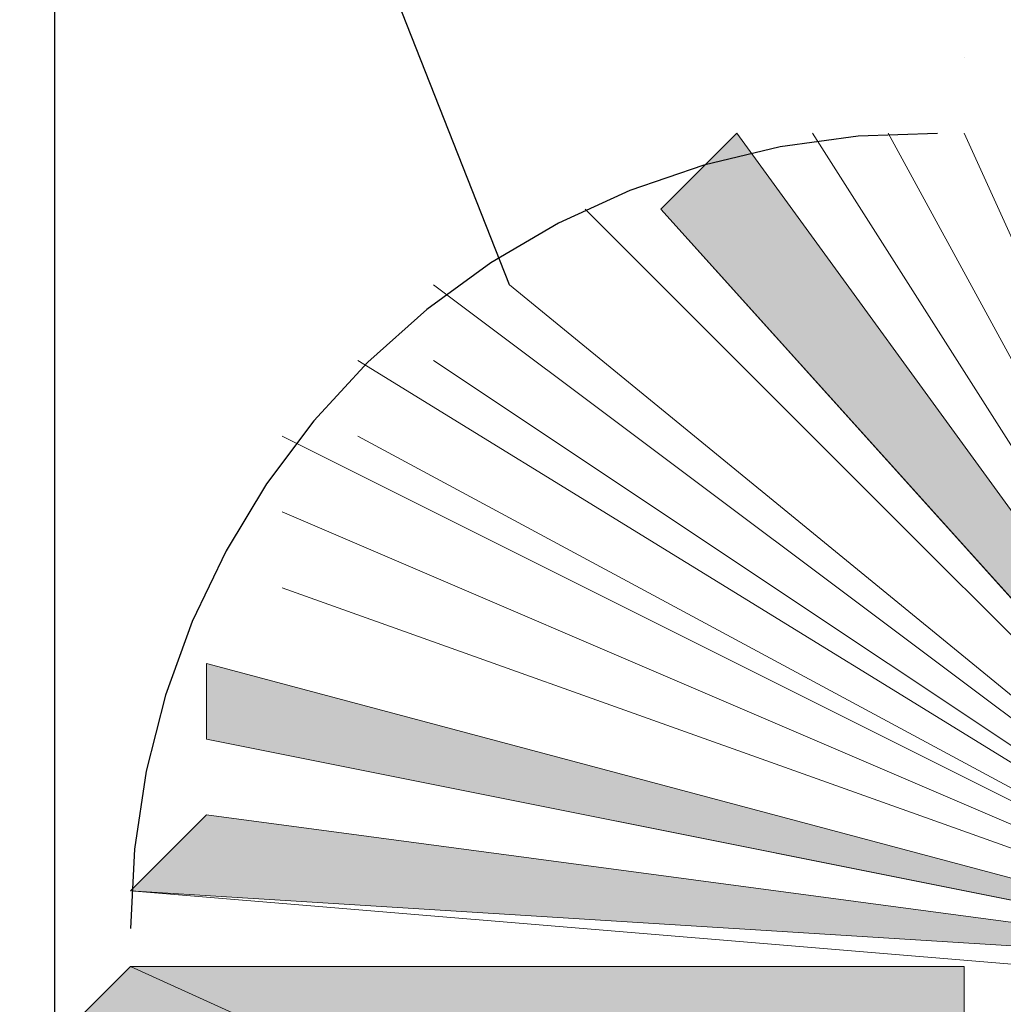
# Model space of a CAD drawing. Header units: millimetres. Extents: x 0 to 420, y 0 to 297.
# Tile 17 of 100: x 63.777 to 64.326, y 194.373 to 194.924. Entities that reach past the tile are written whole.
import ezdxf

# ---------------------------------------------------------------- set-up
doc = ezdxf.new("R2010")
doc.units = ezdxf.units.MM
doc.layers.add('FILL_FFFFFF', color=7, linetype='Continuous', true_color=0xffffff)
doc.layers.add('LINE_FFFFFF', color=7, linetype='Continuous', true_color=0xffffff)
doc.layers.add('LINE_000000', color=7, linetype='Continuous')

msp = doc.modelspace()

# ---------------------------------------------------------------- hatches: boundary and pattern name
at = {"layer": 'FILL_FFFFFF'}
h = msp.add_hatch(color=7, dxfattribs=at)
h.dxf.hatch_style = 1
h.paths.add_polyline_path([(64.17735, 194.86033), (64.516, 194.39466), (64.13502, 194.818), (64.17735, 194.86033)])
h = msp.add_hatch(color=7, dxfattribs=at)
h.dxf.hatch_style = 1
h.paths.add_polyline_path([(63.88101, 194.56399), (64.516, 194.39466), (63.88101, 194.52165), (63.88101, 194.56399)])
h = msp.add_hatch(color=7, dxfattribs=at)
h.dxf.hatch_style = 1
h.paths.add_polyline_path([(63.88101, 194.47932), (64.516, 194.39466), (63.83867, 194.43699), (63.88101, 194.47932)])
h = msp.add_hatch(color=7, dxfattribs=at)
h.dxf.hatch_style = 1
h.paths.add_polyline_path([(63.83867, 194.39466), (63.79634, 194.35233), (64.30434, 194.183), (63.83867, 194.39466)])
h = msp.add_hatch(color=7, dxfattribs=at)
h.dxf.hatch_style = 1
h.paths.add_polyline_path([(64.30434, 194.39466), (64.30434, 194.183), (63.83867, 194.39466), (64.30434, 194.39466)])

# ---------------------------------------------------------------- linework, layer by layer
at = {"layer": 'LINE_000000', "lineweight": 25}
for p, q in [((63.79634, 194.183), (63.79634, 198.45867)), ((64.30434, 194.90266), (64.30434, 194.90266)), ((64.30434, 194.86033), (64.30434, 194.86033)), ((63.79634, 194.39466), (63.79634, 194.39466)), ((63.83867, 194.39466), (63.83867, 194.39466)), ((64.30434, 194.39466), (64.30434, 194.39466))]:
    msp.add_line(p, q, dxfattribs=at)
at = {"layer": 'LINE_000000', "lineweight": 0}
msp.add_line((64.05033, 194.77566), (64.05033, 194.77566), dxfattribs=at)
at = {"layer": 'LINE_000000', "lineweight": 25}
for points in [[(64.05033, 194.77566), (62.31467, 199.17832), (61.67968, 199.17832)], [(64.28957, 194.86029), (64.24521, 194.85871), (64.20154, 194.85277), (64.15887, 194.84259), (64.11752, 194.82831), (64.07776, 194.81001), (64.03991, 194.78785), (64.00427, 194.76193), (63.97114, 194.73239), (63.94111, 194.69968), (63.91469, 194.66441), (63.89198, 194.62688), (63.87313, 194.58741), (63.85825, 194.54626), (63.84746, 194.50374), (63.8409, 194.46016), (63.83868, 194.41582)]]:
    msp.add_lwpolyline(points, dxfattribs=at)
at = {"layer": 'LINE_FFFFFF', "lineweight": 0}
for p, q in [((64.516, 194.39466), (64.13502, 194.818)), ((64.516, 194.39466), (63.88101, 194.52165)), ((64.30434, 194.39466), (63.83867, 194.39466))]:
    msp.add_line(p, q, dxfattribs=at)
for points in [[(64.17735, 194.86033), (64.516, 194.39466), (64.13502, 194.818), (64.17735, 194.86033)], [(63.88101, 194.56399), (64.516, 194.39466), (63.88101, 194.52165), (63.88101, 194.56399)], [(63.88101, 194.47932), (64.516, 194.39466), (63.83867, 194.43699), (63.88101, 194.47932)], [(63.83867, 194.39466), (63.79634, 194.35233), (64.30434, 194.183), (63.83867, 194.39466)], [(64.30434, 194.39466), (64.30434, 194.183), (63.83867, 194.39466), (64.30434, 194.39466)]]:
    msp.add_lwpolyline(points, close=True, dxfattribs=at)
for points in [[(64.21968, 194.86033), (64.516, 194.39466), (64.26201, 194.86033), (64.516, 194.39466), (64.30434, 194.86033), (64.516, 194.39466), (64.30434, 194.86033)], [(64.516, 194.39466), (64.05033, 194.77566), (64.516, 194.39466), (64.09266, 194.818)], [(64.008, 194.73333), (64.516, 194.39466), (64.008, 194.77566)], [(63.96567, 194.691), (64.516, 194.39466), (63.96567, 194.73333)], [(64.516, 194.39466), (63.92334, 194.64867), (64.516, 194.39466), (63.92334, 194.691)], [(63.88101, 194.56399), (64.516, 194.39466), (63.92334, 194.60634)], [(64.516, 194.39466), (63.83867, 194.43699), (64.34668, 194.39466)]]:
    msp.add_lwpolyline(points, dxfattribs=at)

doc.saveas('drawing.dxf')
